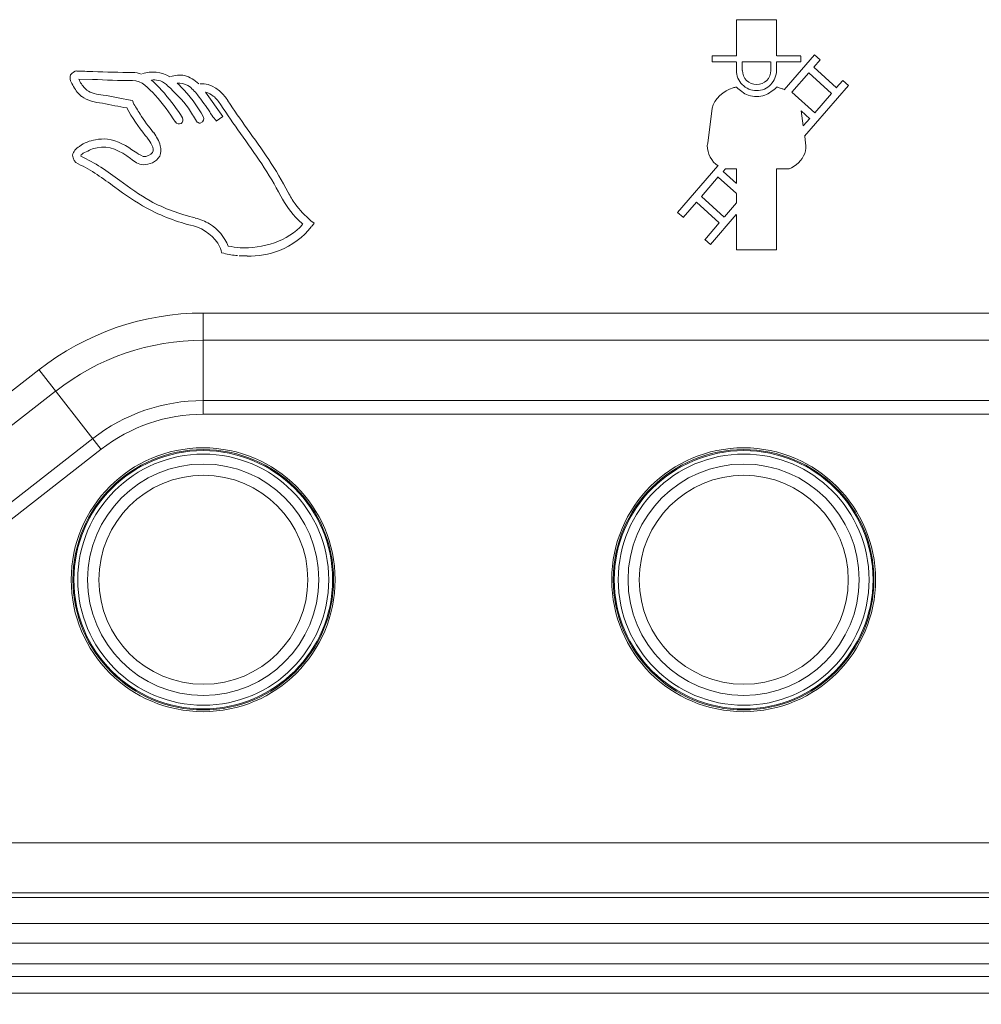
# Model space of a CAD drawing. Header units: millimetres. Extents: x -41968 to 54113, y -9946 to 101810.
# Tile 50 of 171: x -38862 to -38809, y 19624 to 19678. Entities that reach past the tile are written whole.
import ezdxf

# ---------------------------------------------------------------- set-up
doc = ezdxf.new("R2010")
doc.units = ezdxf.units.MM
doc.layers.add('CERNA', color=7, linetype='Continuous', lineweight=15)
doc.layers.add('UT-potrubi_privodni', color=3, linetype='Continuous', lineweight=50)

# ---------------------------------------------------------------- blocks, each defined once
blk = doc.blocks.new('CONDENSINOX_50_2')
at = {"layer": 'CERNA'}
for points in [[(-275.005, 3022.154), (-275.005, 3020.141)], [(-272.777, 3022.154), (-274.998, 3022.154)], [(-272.777, 3020.141), (-272.777, 3022.146)], [(-276.349, 3020.141), (-276.349, 3019.822)], [(-275.005, 3020.141), (-276.342, 3020.141)], [(-274.678, 3019.332), (-274.678, 3019.822)], [(-272.777, 3019.332), (-272.777, 3019.822)], [(-271.432, 3020.141), (-272.769, 3020.141)], [(-270.682, 3020.201), (-272.353, 3018.269)], [(-271.432, 3019.814), (-271.432, 3020.134)], [(-270.719, 3019.517), (-270.355, 3019.926)], [(-270.363, 3019.926), (-270.682, 3020.201)], [(-276.349, 3019.814), (-275.012, 3019.814)], [(-275.005, 3019.814), (-275.005, 3019.324)], [(-274.678, 3019.814), (-273.111, 3019.814)], [(-273.104, 3019.814), (-273.104, 3019.324)], [(-272.777, 3019.814), (-271.432, 3019.814)], [(-269.457, 3018.381), (-270.719, 3019.517)], [(-271.923, 3018.128), (-270.994, 3019.198)], [(-270.994, 3019.198), (-269.732, 3018.054)], [(-269.108, 3018.782), (-269.464, 3018.366)], [(-268.788, 3018.507), (-269.108, 3018.775)], [(-306.608, 3018.552), (-306.549, 3018.492)], [(-271.224, 3015.692), (-268.788, 3018.507)], [(-308.502, 3017.675), (-308.606, 3017.69)], [(-308.443, 3017.571), (-308.495, 3017.675)], [(-303.474, 3016.777), (-304.432, 3018.136)], [(-270.66, 3016.992), (-271.923, 3018.136)], [(-269.732, 3018.054), (-270.66, 3016.992)], [(-276.349, 3017.237), (-276.594, 3015.306)], [(-271.41, 3017.096), (-270.942, 3016.658)], [(-303.853, 3016.517), (-303.474, 3016.777)], [(-271.299, 3016.257), (-271.41, 3017.089)], [(-270.942, 3016.665), (-271.306, 3016.257)], [(-271.172, 3015.306), (-271.217, 3015.7)], [(-276.03, 3014.043), (-278.266, 3011.459)], [(-275.733, 3013.739), (-275.614, 3013.872)], [(-275.614, 3013.88), (-275.005, 3013.88)], [(-275.005, 3013.88), (-275.005, 3013.078)], [(-272.777, 3009.379), (-272.777, 3013.887)], [(-272.777, 3013.88), (-272.086, 3013.88)], [(-276.944, 3012.35), (-276.015, 3013.427)], [(-276.015, 3013.419), (-274.99, 3012.506)], [(-275.005, 3013.07), (-275.733, 3013.739)], [(-275.681, 3011.206), (-276.944, 3012.35)], [(-275.005, 3012.498), (-275.005, 3011.986)], [(-277.954, 3011.184), (-277.218, 3012.023)], [(-277.218, 3012.031), (-275.956, 3010.887)], [(-275.005, 3011.986), (-275.673, 3011.214)], [(-278.273, 3011.466), (-277.954, 3011.191)], [(-276.438, 3009.684), (-275.012, 3011.34)], [(-275.005, 3011.34), (-275.005, 3009.379)], [(-298.423, 3010.857), (-298.594, 3010.991)], [(-298.564, 3010.679), (-298.423, 3010.85)], [(-275.956, 3010.887), (-276.758, 3009.943)], [(-276.758, 3009.958), (-276.438, 3009.684)], [(-303.578, 3009.357), (-303.548, 3009.23)], [(-303.548, 3009.223), (-303.429, 3009.193)], [(-302.271, 3009.045), (-302.137, 3009.045)], [(-275.005, 3009.379), (-272.784, 3009.379)], [(-304.566, 3005.881), (-137.37, 3005.881)], [(-304.566, 3005.881), (-304.566, 3000.266)], [(-304.566, 3004.366), (-144.834, 3004.366)], [(-358.733, 2967.526), (-313.679, 3002.732)], [(-313.679, 3002.739), (-310.225, 2998.312)], [(-354.559, 2968.885), (-312.758, 3001.543)], [(-304.566, 3001.023), (-160.001, 3001.023)], [(-160.008, 3000.266), (-304.573, 3000.266)], [(-310.686, 2998.914), (-338.635, 2977.085)], [(-310.225, 2998.32), (-338.167, 2976.491)], [(-338.174, 2976.484), (-160.008, 2976.484)], [(-160.008, 2973.713), (-341.992, 2973.713)], [(-330.249, 2973.453), (-167.584, 2973.453)], [(-330.249, 2972.012), (-167.584, 2972.012)], [(-167.584, 2970.92), (-330.257, 2970.92)], [(-330.249, 2969.769), (-167.584, 2969.769)], [(-167.584, 2969.071), (-330.257, 2969.071)], [(-167.584, 2968.15), (-330.257, 2968.15)]]:
    blk.add_lwpolyline(points, dxfattribs=at)
for points, knots in [([(-311.57, 3019.309), (-311.703, 3019.309), (-311.844, 3019.205), (-311.919, 3019.086), (-312.008, 3018.886), (-311.889, 3018.656), (-311.755, 3018.448), (-311.629, 3018.217), (-311.495, 3018.047), (-311.31, 3017.898)], [0, 0, 0, 0, 1, 1, 1, 2, 2, 2, 3, 3, 3, 3]), ([(-308.48, 3019.228), (-309.208, 3019.228), (-309.95, 3019.257), (-310.686, 3019.272), (-310.99, 3019.287), (-311.28, 3019.302), (-311.577, 3019.302)], [0, 0, 0, 0, 1, 1, 1, 2, 2, 2, 2]), ([(-275.005, 3019.332), (-275.005, 3019.057), (-274.879, 3018.76), (-274.686, 3018.559), (-274.574, 3018.448), (-274.455, 3018.373), (-274.314, 3018.299), (-274.181, 3018.255), (-274.047, 3018.225), (-273.876, 3018.225), (-273.742, 3018.225), (-273.586, 3018.255), (-273.453, 3018.299), (-273.312, 3018.373), (-273.193, 3018.448), (-273.104, 3018.559), (-272.903, 3018.76), (-272.784, 3019.057), (-272.784, 3019.332)], [0, 0, 0, 0, 1, 1, 1, 2, 2, 2, 3, 3, 3, 4, 4, 4, 5, 5, 5, 6, 6, 6, 6]), ([(-273.104, 3019.332), (-273.104, 3019.138), (-273.178, 3018.923), (-273.326, 3018.775), (-273.482, 3018.633), (-273.675, 3018.559), (-273.876, 3018.559), (-274.077, 3018.559), (-274.299, 3018.633), (-274.441, 3018.775), (-274.589, 3018.923), (-274.671, 3019.138), (-274.671, 3019.332)], [0, 0, 0, 0, 1, 1, 1, 2, 2, 2, 3, 3, 3, 4, 4, 4, 4]), ([(-311.027, 3018.247), (-311.176, 3018.373), (-311.295, 3018.537), (-311.406, 3018.723), (-311.421, 3018.767), (-311.451, 3018.812), (-311.466, 3018.856)], [0, 0, 0, 0, 1, 1, 1, 2, 2, 2, 2]), ([(-311.458, 3018.856), (-311.458, 3018.856), (-310.715, 3018.841), (-310.715, 3018.841), (-309.965, 3018.804), (-309.223, 3018.775), (-308.495, 3018.775)], [0, 0, 0, 0, 1, 1, 1, 2, 2, 2, 2]), ([(-308.48, 3018.782), (-307.975, 3018.782), (-307.596, 3018.351), (-307.232, 3017.958), (-306.786, 3017.467), (-306.437, 3016.999), (-306.103, 3016.465)], [0, 0, 0, 0, 1, 1, 1, 2, 2, 2, 2]), ([(-305.717, 3016.71), (-306.006, 3017.2), (-306.341, 3017.608), (-306.72, 3018.069), (-306.95, 3018.321), (-307.18, 3018.596), (-307.447, 3018.797)], [0, 0, 0, 0, 1, 1, 1, 2, 2, 2, 2]), ([(-307.44, 3018.804), (-307.321, 3018.819), (-307.187, 3018.819), (-307.046, 3018.789), (-306.898, 3018.76), (-306.742, 3018.663), (-306.608, 3018.559)], [0, 0, 0, 0, 1, 1, 1, 2, 2, 2, 2]), ([(-304.811, 3018.589), (-305.041, 3018.804), (-305.316, 3018.982), (-305.605, 3019.057), (-305.858, 3019.109), (-306.133, 3019.079), (-306.378, 3018.997)], [0, 0, 0, 0, 1, 1, 1, 2, 2, 2, 2]), ([(-308.613, 3017.698), (-309.133, 3017.772), (-309.616, 3017.898), (-310.121, 3017.972), (-310.455, 3018.017), (-310.775, 3018.061), (-311.035, 3018.247)], [0, 0, 0, 0, 1, 1, 1, 2, 2, 2, 2]), ([(-306.541, 3018.492), (-306.11, 3018.106), (-305.732, 3017.698), (-305.383, 3017.244), (-305.227, 3017.014), (-305.078, 3016.754), (-304.937, 3016.531)], [0, 0, 0, 0, 1, 1, 1, 2, 2, 2, 2]), ([(-306.021, 3018.633), (-305.821, 3018.648), (-305.598, 3018.589), (-305.412, 3018.5), (-305.197, 3018.359), (-305.048, 3018.18), (-304.878, 3017.98)], [0, 0, 0, 0, 1, 1, 1, 2, 2, 2, 2]), ([(-304.543, 3016.754), (-304.915, 3017.363), (-305.308, 3017.958), (-305.828, 3018.448), (-305.888, 3018.522), (-305.947, 3018.581), (-306.021, 3018.641)], [0, 0, 0, 0, 1, 1, 1, 2, 2, 2, 2]), ([(-275.005, 3018.418), (-275.064, 3018.403), (-275.124, 3018.388), (-275.183, 3018.373), (-275.703, 3018.21), (-276.268, 3017.764), (-276.342, 3017.237)], [0, 0, 0, 0, 1, 1, 1, 2, 2, 2, 2]), ([(-272.777, 3018.418), (-272.851, 3018.314), (-272.955, 3018.24), (-273.081, 3018.165), (-273.2, 3018.069), (-273.304, 3018.009), (-273.43, 3017.965), (-273.564, 3017.92), (-273.735, 3017.891), (-273.883, 3017.891), (-274.054, 3017.891), (-274.188, 3017.92), (-274.344, 3017.965), (-274.478, 3018.009), (-274.582, 3018.069), (-274.708, 3018.165), (-274.797, 3018.24), (-274.901, 3018.314), (-274.998, 3018.418)], [0, 0, 0, 0, 1, 1, 1, 2, 2, 2, 3, 3, 3, 4, 4, 4, 5, 5, 5, 6, 6, 6, 6]), ([(-272.353, 3018.277), (-272.405, 3018.307), (-272.465, 3018.321), (-272.509, 3018.336), (-272.599, 3018.366), (-272.673, 3018.403), (-272.784, 3018.418)], [0, 0, 0, 0, 1, 1, 1, 2, 2, 2, 2]), ([(-311.302, 3017.898), (-310.998, 3017.653), (-310.574, 3017.579), (-310.151, 3017.519), (-309.69, 3017.43), (-309.252, 3017.334), (-308.792, 3017.259)], [0, 0, 0, 0, 1, 1, 1, 2, 2, 2, 2]), ([(-304.878, 3017.98), (-304.655, 3017.66), (-304.395, 3017.356), (-304.209, 3017.037), (-304.135, 3016.918), (-304.075, 3016.784), (-303.949, 3016.673), (-303.919, 3016.628), (-303.845, 3016.583), (-303.845, 3016.524)], [0, 0, 0, 0, 1, 1, 1, 2, 2, 2, 3, 3, 3, 3]), ([(-304.432, 3018.128), (-304.276, 3018.099), (-304.127, 3018.009), (-304.009, 3017.92), (-303.823, 3017.779), (-303.704, 3017.601), (-303.593, 3017.43)], [0, 0, 0, 0, 1, 1, 1, 2, 2, 2, 2]), ([(-308.799, 3017.267), (-308.517, 3016.717), (-308.16, 3016.205), (-307.782, 3015.729), (-307.737, 3015.685), (-307.707, 3015.655), (-307.663, 3015.61)], [0, 0, 0, 0, 1, 1, 1, 2, 2, 2, 2]), ([(-307.321, 3015.885), (-307.581, 3016.205), (-307.856, 3016.554), (-308.064, 3016.918), (-308.205, 3017.133), (-308.339, 3017.341), (-308.45, 3017.556)], [0, 0, 0, 0, 1, 1, 1, 2, 2, 2, 2]), ([(-303.585, 3017.43), (-303.236, 3016.888), (-302.872, 3016.368), (-302.508, 3015.848), (-301.699, 3014.727), (-300.897, 3013.598), (-300.273, 3012.365)], [0, 0, 0, 0, 1, 1, 1, 2, 2, 2, 2]), ([(-306.103, 3016.479), (-306.044, 3016.383), (-305.888, 3016.338), (-305.799, 3016.398), (-305.695, 3016.457), (-305.665, 3016.613), (-305.709, 3016.702)], [0, 0, 0, 0, 1, 1, 1, 2, 2, 2, 2]), ([(-310.545, 3015.492), (-310.849, 3015.432), (-311.154, 3015.343), (-311.428, 3015.128), (-311.622, 3015.009), (-311.792, 3014.838), (-311.807, 3014.63), (-311.807, 3014.444), (-311.674, 3014.229), (-311.503, 3014.155)], [0, 0, 0, 0, 1, 1, 1, 2, 2, 2, 3, 3, 3, 3]), ([(-308.339, 3014.823), (-308.814, 3015.143), (-309.312, 3015.462), (-309.876, 3015.521), (-310.106, 3015.551), (-310.329, 3015.536), (-310.545, 3015.492)], [0, 0, 0, 0, 1, 1, 1, 2, 2, 2, 2]), ([(-307.893, 3014.11), (-307.722, 3014.11), (-307.544, 3014.14), (-307.373, 3014.214), (-307.225, 3014.296), (-307.069, 3014.415), (-306.979, 3014.586), (-306.89, 3014.764), (-306.89, 3014.964), (-306.95, 3015.157), (-307.009, 3015.432), (-307.165, 3015.662), (-307.314, 3015.893)], [0, 0, 0, 0, 1, 1, 1, 2, 2, 2, 3, 3, 3, 4, 4, 4, 4]), ([(-307.67, 3015.596), (-307.499, 3015.365), (-307.247, 3015.001), (-307.381, 3014.786), (-307.47, 3014.652), (-307.7, 3014.556), (-307.886, 3014.556)], [0, 0, 0, 0, 1, 1, 1, 2, 2, 2, 2]), ([(-311.354, 3014.586), (-311.354, 3014.675), (-311.243, 3014.734), (-311.154, 3014.779), (-310.894, 3014.905), (-310.693, 3015.009), (-310.455, 3015.053)], [0, 0, 0, 0, 1, 1, 1, 2, 2, 2, 2]), ([(-310.448, 3015.053), (-309.809, 3015.195), (-309.156, 3014.875), (-308.591, 3014.444), (-308.376, 3014.296), (-308.16, 3014.11), (-307.893, 3014.11)], [0, 0, 0, 0, 1, 1, 1, 2, 2, 2, 2]), ([(-276.594, 3015.306), (-276.594, 3015.261), (-276.617, 3015.232), (-276.617, 3015.18), (-276.617, 3014.741), (-276.386, 3014.274), (-276.023, 3014.043)], [0, 0, 0, 0, 1, 1, 1, 2, 2, 2, 2]), ([(-272.086, 3013.88), (-271.7, 3014.021), (-271.351, 3014.355), (-271.217, 3014.734), (-271.158, 3014.935), (-271.143, 3015.128), (-271.172, 3015.299)], [0, 0, 0, 0, 1, 1, 1, 2, 2, 2, 2]), ([(-305.011, 3011.154), (-305.858, 3011.369), (-306.727, 3011.674), (-307.507, 3012.097), (-308.094, 3012.432), (-308.643, 3012.825), (-309.193, 3013.234), (-309.876, 3013.739), (-310.574, 3014.229), (-311.354, 3014.578)], [0, 0, 0, 0, 1, 1, 1, 2, 2, 2, 3, 3, 3, 3]), ([(-311.503, 3014.155), (-310.775, 3013.813), (-310.114, 3013.345), (-309.475, 3012.87), (-308.903, 3012.446), (-308.324, 3012.038), (-307.7, 3011.704), (-306.89, 3011.258), (-306.006, 3010.924), (-305.115, 3010.716)], [0, 0, 0, 0, 1, 1, 1, 2, 2, 2, 3, 3, 3, 3]), ([(-300.265, 3012.372), (-300.02, 3011.882), (-299.686, 3011.444), (-299.307, 3011.05), (-299.307, 3011.05), (-299.047, 3010.805), (-299.047, 3010.805)], [0, 0, 0, 0, 1, 1, 1, 2, 2, 2, 2]), ([(-303.184, 3009.594), (-303.37, 3010.099), (-303.763, 3010.538), (-304.217, 3010.827), (-304.462, 3010.976), (-304.722, 3011.072), (-305.011, 3011.147)], [0, 0, 0, 0, 1, 1, 1, 2, 2, 2, 2]), ([(-305.115, 3010.716), (-304.506, 3010.56), (-303.912, 3010.107), (-303.652, 3009.542), (-303.622, 3009.483), (-303.593, 3009.424), (-303.578, 3009.357)], [0, 0, 0, 0, 1, 1, 1, 2, 2, 2, 2]), ([(-299.055, 3010.798), (-299.864, 3009.869), (-301.275, 3009.438), (-302.523, 3009.505), (-302.753, 3009.52), (-302.969, 3009.55), (-303.177, 3009.594)], [0, 0, 0, 0, 1, 1, 1, 2, 2, 2, 2]), ([(-302.137, 3009.037), (-301.528, 3009.037), (-300.919, 3009.134), (-300.339, 3009.342), (-299.641, 3009.632), (-299.017, 3010.107), (-298.579, 3010.664)], [0, 0, 0, 0, 1, 1, 1, 2, 2, 2, 2]), ([(-311.889, 2991.086), (-311.889, 2995.111), (-308.621, 2998.401), (-304.573, 2998.401), (-300.525, 2998.401), (-297.257, 2995.111), (-297.257, 2991.086), (-297.257, 2987.038), (-300.525, 2983.762), (-304.573, 2983.762), (-308.621, 2983.762), (-311.889, 2987.038), (-311.889, 2991.086)], [0, 0, 0, 0, 1, 1, 1, 2, 2, 2, 3, 3, 3, 4, 4, 4, 4]), ([(-311.792, 2991.086), (-311.792, 2995.067), (-308.554, 2998.305), (-304.566, 2998.305), (-300.585, 2998.305), (-297.339, 2995.067), (-297.339, 2991.086), (-297.339, 2987.097), (-300.585, 2983.859), (-304.566, 2983.859), (-308.554, 2983.859), (-311.792, 2987.097), (-311.792, 2991.086)], [0, 0, 0, 0, 1, 1, 1, 2, 2, 2, 3, 3, 3, 4, 4, 4, 4]), ([(-311.74, 2991.086), (-311.74, 2995.037), (-308.532, 2998.245), (-304.573, 2998.245), (-300.607, 2998.245), (-297.391, 2995.037), (-297.391, 2991.086), (-297.391, 2987.127), (-300.607, 2983.918), (-304.573, 2983.918), (-308.532, 2983.918), (-311.74, 2987.127), (-311.74, 2991.086)], [0, 0, 0, 0, 1, 1, 1, 2, 2, 2, 3, 3, 3, 4, 4, 4, 4]), ([(-311.525, 2991.086), (-311.525, 2994.933), (-308.406, 2998.052), (-304.558, 2998.052), (-300.726, 2998.052), (-297.606, 2994.933), (-297.606, 2991.086), (-297.606, 2987.231), (-300.726, 2984.119), (-304.558, 2984.119), (-308.406, 2984.119), (-311.525, 2987.231), (-311.525, 2991.086)], [0, 0, 0, 0, 1, 1, 1, 2, 2, 2, 3, 3, 3, 4, 4, 4, 4]), ([(-281.92, 2991.086), (-281.92, 2995.111), (-278.652, 2998.401), (-274.604, 2998.401), (-270.571, 2998.401), (-267.288, 2995.111), (-267.288, 2991.086), (-267.288, 2987.038), (-270.571, 2983.762), (-274.604, 2983.762), (-278.652, 2983.762), (-281.92, 2987.038), (-281.92, 2991.086)], [0, 0, 0, 0, 1, 1, 1, 2, 2, 2, 3, 3, 3, 4, 4, 4, 4]), ([(-281.831, 2991.086), (-281.831, 2995.067), (-278.592, 2998.305), (-274.604, 2998.305), (-270.623, 2998.305), (-267.377, 2995.067), (-267.377, 2991.086), (-267.377, 2987.097), (-270.623, 2983.859), (-274.604, 2983.859), (-278.592, 2983.859), (-281.831, 2987.097), (-281.831, 2991.086)], [0, 0, 0, 0, 1, 1, 1, 2, 2, 2, 3, 3, 3, 4, 4, 4, 4]), ([(-281.779, 2991.086), (-281.779, 2995.037), (-278.548, 2998.245), (-274.596, 2998.245), (-270.638, 2998.245), (-267.429, 2995.037), (-267.429, 2991.086), (-267.429, 2987.127), (-270.638, 2983.918), (-274.596, 2983.918), (-278.548, 2983.918), (-281.779, 2987.127), (-281.779, 2991.086)], [0, 0, 0, 0, 1, 1, 1, 2, 2, 2, 3, 3, 3, 4, 4, 4, 4]), ([(-281.556, 2991.086), (-281.556, 2994.933), (-278.436, 2998.052), (-274.589, 2998.052), (-270.771, 2998.052), (-267.652, 2994.933), (-267.652, 2991.086), (-267.652, 2987.231), (-270.771, 2984.119), (-274.589, 2984.119), (-278.436, 2984.119), (-281.556, 2987.231), (-281.556, 2991.086)], [0, 0, 0, 0, 1, 1, 1, 2, 2, 2, 3, 3, 3, 4, 4, 4, 4]), ([(-310.975, 2991.086), (-310.975, 2994.628), (-308.116, 2997.503), (-304.558, 2997.503), (-301.03, 2997.503), (-298.156, 2994.628), (-298.156, 2991.086), (-298.156, 2987.535), (-301.03, 2984.661), (-304.558, 2984.661), (-308.116, 2984.661), (-310.975, 2987.535), (-310.975, 2991.086)], [0, 0, 0, 0, 1, 1, 1, 2, 2, 2, 3, 3, 3, 4, 4, 4, 4]), ([(-281.014, 2991.086), (-281.014, 2994.628), (-278.139, 2997.503), (-274.596, 2997.503), (-271.069, 2997.503), (-268.194, 2994.628), (-268.194, 2991.086), (-268.194, 2987.535), (-271.069, 2984.661), (-274.596, 2984.661), (-278.139, 2984.661), (-281.014, 2987.535), (-281.014, 2991.086)], [0, 0, 0, 0, 1, 1, 1, 2, 2, 2, 3, 3, 3, 4, 4, 4, 4]), ([(-310.351, 2991.086), (-310.351, 2994.279), (-307.752, 2996.879), (-304.558, 2996.879), (-301.364, 2996.879), (-298.765, 2994.279), (-298.765, 2991.086), (-298.765, 2987.87), (-301.364, 2985.285), (-304.558, 2985.285), (-307.752, 2985.285), (-310.351, 2987.87), (-310.351, 2991.086)], [0, 0, 0, 0, 1, 1, 1, 2, 2, 2, 3, 3, 3, 4, 4, 4, 4]), ([(-280.39, 2991.086), (-280.39, 2994.279), (-277.79, 2996.879), (-274.596, 2996.879), (-271.403, 2996.879), (-268.803, 2994.279), (-268.803, 2991.086), (-268.803, 2987.87), (-271.403, 2985.285), (-274.596, 2985.285), (-277.79, 2985.285), (-280.39, 2987.87), (-280.39, 2991.086)], [0, 0, 0, 0, 1, 1, 1, 2, 2, 2, 3, 3, 3, 4, 4, 4, 4])]:
    blk.add_open_spline(points, degree=3, knots=knots, dxfattribs=at)
for points in [[(-306.422, 3018.975), (-306.853, 3019.265), (-307.477, 3019.324), (-307.93, 3019.161)], [(-307.997, 3019.138), (-308.146, 3019.198), (-308.302, 3019.228), (-308.487, 3019.228)], [(-303.199, 3017.668), (-303.518, 3018.188), (-304.142, 3018.656), (-304.736, 3018.596)], [(-302.137, 3016.108), (-302.501, 3016.628), (-302.865, 3017.141), (-303.199, 3017.66)], [(-304.736, 3016.405), (-304.536, 3016.494), (-304.491, 3016.665), (-304.551, 3016.754)], [(-304.937, 3016.517), (-304.907, 3016.457), (-304.811, 3016.413), (-304.736, 3016.413)], [(-299.864, 3012.573), (-300.503, 3013.835), (-301.327, 3014.979), (-302.129, 3016.101)], [(-307.893, 3014.571), (-308.101, 3014.66), (-308.212, 3014.734), (-308.346, 3014.823)], [(-299.47, 3011.941), (-299.619, 3012.142), (-299.738, 3012.357), (-299.864, 3012.58)], [(-298.594, 3010.991), (-298.913, 3011.266), (-299.218, 3011.6), (-299.463, 3011.934)], [(-303.422, 3009.193), (-303.177, 3009.134), (-302.902, 3009.082), (-302.664, 3009.067)], [(-302.575, 3009.06), (-302.486, 3009.06), (-302.382, 3009.045), (-302.271, 3009.045)], [(-304.566, 3005.881), (-307.871, 3005.881), (-311.079, 3004.767), (-313.679, 3002.732)], [(-304.566, 3004.366), (-307.522, 3004.366), (-310.411, 3003.393), (-312.736, 3001.551)], [(-304.566, 3001.023), (-306.786, 3001.023), (-308.948, 3000.281), (-310.686, 2998.914)], [(-304.566, 3000.266), (-306.608, 3000.266), (-308.599, 2999.582), (-310.225, 2998.32)]]:
    blk.add_open_spline(points, degree=3, dxfattribs=at)

msp = doc.modelspace()

# ---------------------------------------------------------------- block references
at = {"layer": 'UT-potrubi_privodni', "ltscale": 10}
msp.add_blockref('CONDENSINOX_50_2', (-38547.543, 16656.325), dxfattribs=at)

doc.saveas('drawing.dxf')
